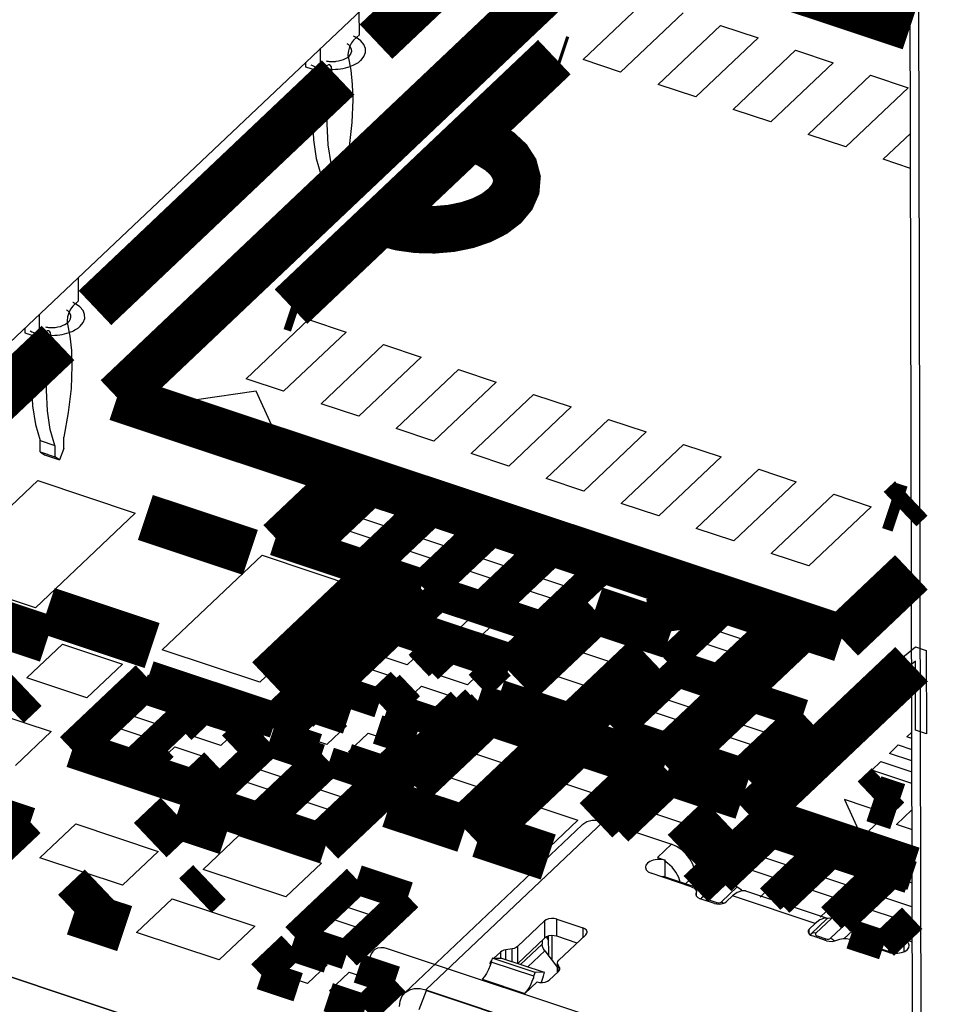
# Model space of a CAD drawing. Extents: x 0 to 1189, y 0 to 841.
# Tile 121 of 256: x 593.52 to 598.2, y 287.74 to 292.76. Entities that reach past the tile are written whole.
import ezdxf

# ---------------------------------------------------------------- set-up
doc = ezdxf.new("R2010")
doc.units = 0
doc.header["$LTSCALE"] = 65.395
doc.layers.get('0').update_dxf_attribs({"linetype": 'CONTINUOUS'})

msp = doc.modelspace()

# ---------------------------------------------------------------- linework, layer by layer
at = {"color": 7, "linetype": 'Continuous'}
for p, q in [((598.7269, 296.0989), (592.4535, 290.1533)), ((598.0699, 285.7795), (598.0544, 292.9426)), ((598.0972, 292.9004), (598.1127, 285.7373)), ((596.3887, 292.5567), (596.7067, 292.858)), ((595.2488, 292.6831), (595.2485, 292.8023)), ((596.8977, 292.7944), (596.5798, 292.4931)), ((596.7709, 292.4296), (597.0888, 292.7309)), ((597.0888, 292.7309), (597.2798, 292.6673)), ((595.219, 292.6549), (595.2488, 292.6831)), ((597.2798, 292.6673), (596.9619, 292.366)), ((595.0503, 292.495), (595.05, 292.6142)), ((597.153, 292.3024), (597.4709, 292.6037)), ((597.4709, 292.6037), (597.6619, 292.5402)), ((594.975, 292.5431), (594.9751, 292.5201)), ((595.0503, 292.495), (595.0799, 292.5231)), ((596.5798, 292.4931), (596.3887, 292.5567)), ((597.6619, 292.5402), (597.344, 292.2389)), ((594.9751, 292.5201), (595.0503, 292.495)), ((595.06, 292.5043), (595.1073, 292.4886)), ((595.0641, 292.5105), (595.0796, 292.5083)), ((595.1113, 292.5066), (595.1272, 292.507)), ((597.5351, 292.1753), (597.853, 292.4766)), ((597.853, 292.4766), (598.0441, 292.4131)), ((596.9619, 292.366), (596.7709, 292.4296)), ((598.0441, 292.4131), (597.7261, 292.1117)), ((597.344, 292.2389), (597.153, 292.3024)), ((597.7261, 292.1117), (597.5351, 292.1753)), ((597.9172, 292.0482), (598.0561, 292.1798)), ((598.0564, 292.0019), (597.9172, 292.0482)), ((595.0533, 291.9705), (595.1285, 291.9454)), ((595.0534, 291.913), (595.0533, 291.9705)), ((595.1734, 291.9303), (595.1732, 291.9878)), ((595.1285, 291.9454), (595.1287, 291.888)), ((595.1734, 291.9303), (595.1511, 291.873)), ((595.0534, 291.913), (595.1287, 291.888)), ((595.0534, 291.913), (595.0759, 291.898)), ((595.0759, 291.898), (595.1511, 291.873)), ((595.1511, 291.873), (595.1287, 291.888)), ((593.8183, 291.3274), (593.8181, 291.4466)), ((593.7885, 291.2992), (593.8183, 291.3274)), ((593.6199, 291.1393), (593.6196, 291.2585)), ((594.6722, 290.9298), (594.9901, 291.2312)), ((594.9901, 291.2312), (595.1812, 291.1676)), ((593.5446, 291.1874), (593.5446, 291.1644)), ((593.6199, 291.1393), (593.6494, 291.1674)), ((595.1812, 291.1676), (594.8632, 290.8663)), ((593.5446, 291.1644), (593.6199, 291.1393)), ((593.6296, 291.1486), (593.6768, 291.1329)), ((593.6337, 291.1548), (593.6492, 291.1526)), ((593.6809, 291.1509), (593.6968, 291.1513)), ((595.0543, 290.8027), (595.3722, 291.104)), ((595.3722, 291.104), (595.5633, 291.0405)), ((595.5633, 291.0405), (595.2454, 290.7391)), ((595.4364, 290.6756), (595.7543, 290.9769)), ((595.7543, 290.9769), (595.9454, 290.9133)), ((594.8632, 290.8663), (594.6722, 290.9298)), ((594.7234, 290.8659), (594.4188, 290.8218)), ((594.8009, 290.6947), (594.7234, 290.8659)), ((595.9454, 290.9133), (595.6275, 290.612)), ((594.4188, 290.8218), (594.8009, 290.6947)), ((595.8185, 290.5485), (596.1364, 290.8498)), ((596.1364, 290.8498), (596.3275, 290.7862)), ((595.2454, 290.7391), (595.0543, 290.8027)), ((596.3275, 290.7862), (596.0096, 290.4849)), ((596.2006, 290.4213), (596.5186, 290.7226)), ((596.5186, 290.7226), (596.7096, 290.6591)), ((595.6275, 290.612), (595.4364, 290.6756)), ((593.6229, 290.6148), (593.6981, 290.5898)), ((593.623, 290.5573), (593.6229, 290.6148)), ((593.7429, 290.5747), (593.7428, 290.6321)), ((596.7096, 290.6591), (596.3917, 290.3578)), ((593.6981, 290.5898), (593.6982, 290.5323)), ((593.7429, 290.5747), (593.7206, 290.5173)), ((596.5828, 290.2942), (596.9007, 290.5955)), ((596.9007, 290.5955), (597.0917, 290.5319)), ((593.623, 290.5573), (593.6982, 290.5323)), ((593.623, 290.5573), (593.6454, 290.5423)), ((593.6454, 290.5423), (593.7206, 290.5173)), ((593.7206, 290.5173), (593.6982, 290.5323)), ((596.0096, 290.4849), (595.8185, 290.5485)), ((597.0917, 290.5319), (596.7738, 290.2306)), ((596.9649, 290.1671), (597.2828, 290.4684)), ((597.2828, 290.4684), (597.4739, 290.4048)), ((596.3917, 290.3578), (596.2006, 290.4213)), ((593.1016, 289.9287), (593.6103, 290.4107)), ((593.6103, 290.4107), (594.107, 290.2455)), ((597.4739, 290.4048), (597.1559, 290.1035)), ((595.2359, 290.2262), (595.3323, 290.3176)), ((595.3323, 290.3176), (595.5004, 290.2616)), ((597.347, 290.0399), (597.6649, 290.3412)), ((597.6649, 290.3412), (597.856, 290.2777)), ((596.7738, 290.2306), (596.5828, 290.2942)), ((597.856, 290.2777), (597.5381, 289.9764)), ((594.107, 290.2455), (593.5983, 289.7634)), ((595.404, 290.1703), (595.2359, 290.2262)), ((595.5004, 290.2616), (595.404, 290.1703)), ((595.5416, 290.1245), (595.638, 290.2159)), ((595.638, 290.2159), (595.8061, 290.1599)), ((595.0734, 290.0722), (595.1698, 290.1636)), ((595.1698, 290.1636), (595.3379, 290.1076)), ((597.1559, 290.1035), (596.9649, 290.1671)), ((595.7097, 290.0686), (595.5416, 290.1245)), ((595.8061, 290.1599), (595.7097, 290.0686)), ((595.8473, 290.0228), (595.9437, 290.1142)), ((595.9437, 290.1142), (596.1118, 290.0582)), ((595.2415, 290.0163), (595.0734, 290.0722)), ((595.3379, 290.1076), (595.2415, 290.0163)), ((595.3791, 289.9705), (595.4755, 290.0619)), ((595.4755, 290.0619), (595.6436, 290.0059)), ((594.2449, 289.5483), (594.7535, 290.0304)), ((594.7535, 290.0304), (595.2503, 289.8651)), ((596.0154, 289.9669), (595.8473, 290.0228)), ((596.1118, 290.0582), (596.0154, 289.9669)), ((596.153, 289.9211), (596.2494, 290.0125)), ((596.2494, 290.0125), (596.4175, 289.9565)), ((597.5381, 289.9764), (597.347, 290.0399)), ((595.5472, 289.9146), (595.3791, 289.9705)), ((595.6436, 290.0059), (595.5472, 289.9146)), ((593.5983, 289.7634), (593.1016, 289.9287)), ((595.6848, 289.8688), (595.7812, 289.9602)), ((595.7812, 289.9602), (595.9493, 289.9042)), ((596.3211, 289.8652), (596.153, 289.9211)), ((596.4175, 289.9565), (596.3211, 289.8652)), ((595.2503, 289.8651), (594.7416, 289.383)), ((595.8529, 289.8129), (595.6848, 289.8688)), ((595.9493, 289.9042), (595.8529, 289.8129)), ((595.9905, 289.7671), (596.0869, 289.8584)), ((596.0869, 289.8584), (596.255, 289.8025)), ((595.5718, 289.6883), (595.6717, 289.783)), ((595.6717, 289.783), (595.8339, 289.7291)), ((596.1586, 289.7112), (595.9905, 289.7671)), ((596.255, 289.8025), (596.1586, 289.7112)), ((595.8339, 289.7291), (595.734, 289.6344)), ((597.0546, 289.6502), (597.1509, 289.7416)), ((597.1509, 289.7416), (597.3191, 289.6856)), ((595.734, 289.6344), (595.5718, 289.6883)), ((595.8452, 289.5974), (595.9452, 289.6921)), ((595.9452, 289.6921), (596.1073, 289.6381)), ((596.3313, 289.5519), (596.4767, 289.6897)), ((596.4767, 289.6897), (596.7212, 289.6083)), ((597.3191, 289.6856), (597.2227, 289.5943)), ((595.325, 289.5278), (595.4214, 289.6192)), ((595.4214, 289.6192), (595.5895, 289.5632)), ((596.1073, 289.6381), (596.0074, 289.5434)), ((597.2227, 289.5943), (597.0546, 289.6502)), ((593.5545, 289.4058), (593.7362, 289.5779)), ((593.7362, 289.5779), (594.0419, 289.4762)), ((595.5895, 289.5632), (595.4931, 289.4719)), ((596.0074, 289.5434), (595.8452, 289.5974)), ((596.7212, 289.6083), (596.5759, 289.4706)), ((596.8921, 289.4962), (596.9884, 289.5876)), ((596.9884, 289.5876), (597.1566, 289.5316)), ((594.7416, 289.383), (594.2449, 289.5483)), ((595.4931, 289.4719), (595.325, 289.5278)), ((595.6307, 289.4261), (595.7271, 289.5175)), ((595.7271, 289.5175), (595.8952, 289.4615)), ((596.5759, 289.4706), (596.3313, 289.5519)), ((597.1566, 289.5316), (597.0602, 289.4403)), ((594.0419, 289.4762), (593.8602, 289.3041)), ((595.1625, 289.3738), (595.2589, 289.4652)), ((595.2589, 289.4652), (595.427, 289.4092)), ((595.8952, 289.4615), (595.7988, 289.3702)), ((597.0602, 289.4403), (596.8921, 289.4962)), ((595.427, 289.4092), (595.3306, 289.3179)), ((595.7988, 289.3702), (595.6307, 289.4261)), ((596.0588, 289.2937), (596.2042, 289.4314)), ((596.2042, 289.4314), (596.4487, 289.3501)), ((593.8602, 289.3041), (593.5545, 289.4058)), ((595.3306, 289.3179), (595.1625, 289.3738)), ((595.4682, 289.2721), (595.5646, 289.3635)), ((595.5646, 289.3635), (595.7327, 289.3075)), ((596.7904, 289.302), (596.8867, 289.3933)), ((596.8867, 289.3933), (597.0549, 289.3374)), ((594.0695, 289.2186), (594.1659, 289.31)), ((594.1659, 289.31), (594.334, 289.254)), ((596.4487, 289.3501), (596.3034, 289.2123)), ((597.0549, 289.3374), (596.9585, 289.2461)), ((595.6363, 289.2162), (595.4682, 289.2721)), ((595.7327, 289.3075), (595.6363, 289.2162)), ((596.3034, 289.2123), (596.0588, 289.2937)), ((596.9585, 289.2461), (596.7904, 289.302)), ((597.1725, 289.1749), (597.2689, 289.2662)), ((597.2689, 289.2662), (597.437, 289.2103)), ((593.3729, 289.2336), (593.6785, 289.1319)), ((594.2376, 289.1627), (594.0695, 289.2186)), ((594.334, 289.254), (594.2376, 289.1627)), ((594.9205, 289.12), (595.0204, 289.2147)), ((595.0204, 289.2147), (595.1826, 289.1607)), ((596.6279, 289.148), (596.7242, 289.2393)), ((596.7242, 289.2393), (596.8924, 289.1834)), ((597.437, 289.2103), (597.3406, 289.1189)), ((594.3752, 289.1169), (594.4716, 289.2083)), ((594.4716, 289.2083), (594.6397, 289.1523)), ((595.1826, 289.1607), (595.0826, 289.066)), ((595.7863, 289.0354), (595.9317, 289.1732)), ((595.9317, 289.1732), (596.1762, 289.0918)), ((596.8924, 289.1834), (596.796, 289.092)), ((597.3406, 289.1189), (597.1725, 289.1749)), ((593.6785, 289.1319), (593.4969, 288.9597)), ((593.907, 289.0646), (594.0034, 289.156)), ((594.0034, 289.156), (594.1715, 289.1)), ((594.5433, 289.061), (594.3752, 289.1169)), ((594.6397, 289.1523), (594.5433, 289.061)), ((595.0826, 289.066), (594.9205, 289.12)), ((595.1939, 289.029), (595.2938, 289.1237)), ((595.2938, 289.1237), (595.456, 289.0697)), ((596.796, 289.092), (596.6279, 289.148)), ((597.01, 289.0208), (597.1064, 289.1122)), ((597.1064, 289.1122), (597.2745, 289.0562)), ((598.0381, 289.1053), (598.0627, 289.1286)), ((594.0751, 289.0087), (593.907, 289.0646)), ((594.1715, 289.1), (594.0751, 289.0087)), ((595.456, 289.0697), (595.3561, 288.975)), ((596.1762, 289.0918), (596.0309, 288.9541)), ((597.9487, 289.0206), (597.9941, 289.0636)), ((597.9941, 289.0636), (598.0629, 289.0408)), ((598.0627, 289.0971), (598.0381, 289.1053)), ((594.2127, 288.9629), (594.3091, 289.0542)), ((594.3091, 289.0542), (594.4772, 288.9983)), ((594.7119, 288.9467), (594.8083, 289.0381)), ((594.8083, 289.0381), (594.9764, 288.9821)), ((595.3561, 288.975), (595.1939, 289.029)), ((596.0309, 288.9541), (595.7863, 289.0354)), ((596.2449, 288.8829), (596.3902, 289.0206)), ((596.3902, 289.0206), (596.6348, 288.9392)), ((597.1781, 288.9649), (597.01, 289.0208)), ((597.2745, 289.0562), (597.1781, 288.9649)), ((598.063, 288.9826), (597.9487, 289.0206)), ((594.3808, 288.907), (594.2127, 288.9629)), ((594.4772, 288.9983), (594.3808, 288.907)), ((594.9764, 288.9821), (594.88, 288.8908)), ((597.8593, 288.9358), (597.9047, 288.9789)), ((597.9047, 288.9789), (598.0631, 288.9262)), ((594.88, 288.8908), (594.7119, 288.9467)), ((595.0176, 288.845), (595.114, 288.9364)), ((595.114, 288.9364), (595.2821, 288.8804)), ((595.5138, 288.7772), (595.6592, 288.9149)), ((595.6592, 288.9149), (595.9037, 288.8335)), ((596.6348, 288.9392), (596.4894, 288.8015)), ((598.0632, 288.868), (597.8593, 288.9358)), ((594.5494, 288.7927), (594.6458, 288.8841)), ((594.6458, 288.8841), (594.8139, 288.8281)), ((595.2821, 288.8804), (595.1857, 288.7891)), ((596.4894, 288.8015), (596.2449, 288.8829)), ((596.7034, 288.7303), (596.8488, 288.868)), ((596.8488, 288.868), (597.0933, 288.7867)), ((594.8139, 288.8281), (594.7175, 288.7368)), ((595.1857, 288.7891), (595.0176, 288.845)), ((595.9037, 288.8335), (595.7584, 288.6958)), ((594.7175, 288.7368), (594.5494, 288.7927)), ((594.8551, 288.691), (594.9515, 288.7824)), ((594.9515, 288.7824), (595.1196, 288.7264)), ((595.7584, 288.6958), (595.5138, 288.7772)), ((595.9724, 288.6246), (596.1177, 288.7623)), ((596.1177, 288.7623), (596.3623, 288.681)), ((597.0933, 288.7867), (596.948, 288.6489)), ((597.9364, 288.7134), (597.7202, 288.7853)), ((597.7202, 288.7853), (597.8079, 288.5917)), ((595.1196, 288.7264), (595.0232, 288.6351)), ((596.948, 288.6489), (596.7034, 288.7303)), ((597.8079, 288.5917), (597.9364, 288.7134)), ((597.9849, 288.6583), (598.0635, 288.7328)), ((591.062, 288.6832), (595.6616, 287.1529)), ((593.622, 288.4891), (593.8037, 288.6613)), ((593.8037, 288.6613), (594.224, 288.5215)), ((595.0232, 288.6351), (594.8551, 288.691)), ((596.3623, 288.681), (596.2169, 288.5432)), ((598.0614, 288.6329), (597.9849, 288.6583)), ((596.2169, 288.5432), (595.9724, 288.6246)), ((594.4539, 288.4299), (594.6355, 288.6021)), ((594.6355, 288.6021), (595.0559, 288.4622)), ((597.2843, 288.498), (597.3807, 288.5893)), ((597.3807, 288.5893), (597.5488, 288.5334)), ((594.224, 288.5215), (594.0424, 288.3493)), ((597.5488, 288.5334), (597.4524, 288.442)), ((594.0424, 288.3493), (593.622, 288.4891)), ((595.0559, 288.4622), (594.8742, 288.29)), ((597.4524, 288.442), (597.2843, 288.498)), ((597.59, 288.3963), (597.6864, 288.4876)), ((597.6864, 288.4876), (597.8545, 288.4317)), ((594.8742, 288.29), (594.4539, 288.4299)), ((597.1326, 288.3542), (597.2182, 288.4353)), ((597.2182, 288.4353), (597.3863, 288.3794)), ((597.8545, 288.4317), (597.7581, 288.3403)), ((597.0266, 288.3172), (596.7974, 288.3935)), ((597.0741, 288.3622), (596.9936, 288.286)), ((597.0981, 288.3657), (597.0176, 288.2895)), ((597.1733, 288.3407), (597.0981, 288.3657)), ((597.3863, 288.3794), (597.2899, 288.288)), ((597.7581, 288.3403), (597.59, 288.3963)), ((597.8957, 288.2946), (597.992, 288.3859)), ((597.992, 288.3859), (598.0643, 288.3619)), ((595.1593, 288.2454), (595.2557, 288.3368)), ((595.2557, 288.3368), (595.4238, 288.2808)), ((597.0928, 288.2645), (597.1733, 288.3407)), ((597.4275, 288.2423), (597.5239, 288.3336)), ((597.5239, 288.3336), (597.692, 288.2777)), ((594.1142, 288.1079), (594.2958, 288.2801)), ((594.2958, 288.2801), (594.7162, 288.1402)), ((595.4238, 288.2808), (595.3274, 288.1895)), ((596.9936, 288.286), (596.9883, 288.2794)), ((597.0237, 288.276), (597.0182, 288.2694)), ((597.0237, 288.276), (597.0689, 288.261)), ((597.0689, 288.261), (597.0639, 288.255)), ((597.692, 288.2777), (597.5956, 288.1863)), ((598.0638, 288.2386), (597.8957, 288.2946)), ((595.3274, 288.1895), (595.1593, 288.2454)), ((597.7419, 288.1488), (597.8295, 288.2319)), ((597.8295, 288.2319), (597.9977, 288.1759)), ((594.9968, 288.0914), (595.0932, 288.1828)), ((595.0932, 288.1828), (595.2613, 288.1268)), ((597.6307, 288.177), (597.5502, 288.1008)), ((597.6547, 288.1806), (597.5742, 288.1043)), ((597.6307, 288.177), (597.6361, 288.1803)), ((597.6361, 288.1803), (597.6374, 288.181)), ((597.6495, 288.0793), (597.7299, 288.1555)), ((597.7299, 288.1555), (597.6547, 288.1806)), ((597.9977, 288.1759), (597.9013, 288.0846)), ((594.5345, 287.9681), (594.1142, 288.1079)), ((594.7162, 288.1402), (594.5345, 287.9681)), ((595.2613, 288.1268), (595.1649, 288.0355)), ((597.7601, 288.1166), (597.7184, 288.0771)), ((597.7602, 288.0732), (597.7601, 288.1166)), ((597.9013, 288.0846), (597.7646, 288.1301)), ((595.1649, 288.0355), (594.9968, 288.0914)), ((596.2131, 287.9885), (596.2129, 288.0903)), ((596.2314, 287.9649), (596.2311, 288.0922)), ((597.5502, 288.1008), (597.5458, 288.0953)), ((597.5803, 288.0908), (597.5749, 288.0842)), ((597.5803, 288.0908), (597.6255, 288.0758)), ((597.6255, 288.0758), (597.62, 288.0692)), ((597.7564, 288.0696), (597.7602, 288.0732)), ((597.9743, 288.0019), (597.7602, 288.0732)), ((594.8229, 287.9021), (594.9228, 287.9968)), ((594.9228, 287.9968), (595.085, 287.9429)), ((595.085, 287.9429), (594.9851, 287.8482)), ((595.0963, 287.8112), (595.1962, 287.9059)), ((595.1962, 287.9059), (595.3584, 287.8519)), ((594.9851, 287.8482), (594.8229, 287.9021)), ((595.2585, 287.7572), (595.0963, 287.8112)), ((595.3584, 287.8519), (595.2585, 287.7572))]:
    msp.add_line(p, q, dxfattribs=at)
at = {"color": 4, "linetype": 'Continuous'}
for p, q in [((598.0264, 289.5188), (598.0815, 289.5638)), ((598.0815, 289.5638), (598.1368, 289.5454)), ((598.0265, 289.4464), (598.0264, 289.5188)), ((598.1368, 289.5454), (598.1377, 289.12)), ((598.0817, 289.4914), (598.0265, 289.4464)), ((598.0824, 289.1384), (598.0817, 289.4914)), ((598.1377, 289.12), (598.0824, 289.1384)), ((597.7689, 287.2347), (595.392, 288.0255)), ((595.3019, 287.9687), (595.303, 287.472))]:
    msp.add_line(p, q, dxfattribs=at)
at = {"color": 2, "linetype": 'Continuous'}
msp.add_line((595.6619, 287.1525), (591.0615, 288.6831), dxfattribs=at)
at = {"color": 6, "linetype": 'Continuous'}
for p, q in [((596.3845, 288.6573), (595.4798, 287.7998)), ((596.4926, 288.6732), (595.5878, 287.8158)), ((596.4926, 288.6732), (596.8386, 288.5581)), ((596.7671, 288.4903), (596.8386, 288.5581)), ((596.7671, 288.4903), (596.8059, 288.4774)), ((596.8191, 288.4617), (596.8027, 288.4726)), ((596.8061, 288.3906), (596.8059, 288.4774)), ((596.9398, 288.3413), (596.7344, 288.4096)), ((596.7866, 288.3937), (596.7823, 288.3937)), ((596.8061, 288.3906), (596.7866, 288.3937)), ((596.9592, 288.4023), (596.9103, 288.3559)), ((596.9593, 288.3444), (596.9592, 288.4023)), ((596.9593, 288.3444), (596.9556, 288.3409)), ((596.9639, 288.3088), (596.9625, 288.3025)), ((596.9655, 288.316), (596.9639, 288.3088)), ((596.9639, 288.2976), (596.9639, 288.3088)), ((596.9655, 288.2938), (596.9655, 288.316)), ((597.2164, 288.32), (597.6322, 288.1816)), ((596.9625, 288.3025), (596.9626, 288.3007)), ((597.057, 288.2565), (596.9847, 288.2805)), ((597.1497, 288.2943), (597.1193, 288.2655)), ((597.5709, 288.1542), (597.1497, 288.2943)), ((596.0544, 288.0364), (596.1919, 288.1667)), ((596.1919, 288.1667), (596.1921, 288.0799)), ((596.2542, 288.1757), (596.3866, 288.1317)), ((596.2544, 288.0889), (596.2542, 288.1757)), ((596.3866, 288.1317), (596.3867, 288.0817)), ((597.5709, 288.1542), (597.5406, 288.1254)), ((597.5406, 288.0998), (597.5406, 288.1254)), ((598.0363, 288.1135), (597.9648, 288.0457)), ((596.1921, 288.0799), (596.0552, 287.9501)), ((596.18, 288.0685), (596.1801, 288.0491)), ((596.2012, 288.0861), (596.1921, 288.0799)), ((596.2131, 288.0903), (596.2012, 288.0861)), ((596.358, 288.0545), (596.2544, 288.0889)), ((596.4025, 288.0966), (596.2651, 287.9664)), ((597.5378, 288.1024), (597.5458, 288.0953)), ((597.5458, 288.0953), (597.5564, 288.0903)), ((597.6286, 288.0663), (597.5564, 288.0903)), ((597.9505, 288.005), (597.7451, 288.0734)), ((598.0609, 288.0599), (598.0221, 288.0728)), ((598.0221, 288.0728), (598.0222, 288.0101)), ((598.065, 288.0638), (598.0609, 288.0599)), ((595.9344, 287.9772), (595.9673, 288.0083)), ((595.9673, 288.0083), (595.9673, 287.9776)), ((596.0268, 288.0247), (595.9949, 288.02)), ((595.995, 287.9701), (595.9949, 288.02)), ((596.027, 287.9595), (596.0268, 288.0247)), ((596.0544, 288.0364), (596.0546, 287.9503)), ((596.1801, 288.0491), (596.0703, 287.9451)), ((596.1075, 287.9327), (596.1934, 288.014)), ((596.1934, 288.014), (596.2587, 287.9296)), ((597.9505, 288.005), (597.97, 288.0019)), ((595.9153, 287.9566), (595.9141, 287.9508)), ((595.9205, 287.964), (595.9153, 287.9566)), ((595.9207, 287.9577), (595.9165, 287.9437)), ((595.9205, 287.964), (595.9229, 287.9663)), ((595.9205, 287.9577), (595.9205, 287.964)), ((595.9258, 287.9771), (595.9207, 287.9577)), ((596.1383, 287.8853), (595.9207, 287.9577)), ((595.9258, 287.9771), (595.9724, 287.9777)), ((596.1435, 287.9046), (595.9258, 287.9771)), ((595.9724, 287.9777), (596.19, 287.9053)), ((595.9141, 287.9508), (595.9143, 287.9486)), ((595.9143, 287.9486), (595.9165, 287.9437)), ((595.9165, 287.9437), (595.9154, 287.9404)), ((596.0567, 287.9516), (596.0567, 287.9496)), ((596.1383, 287.8853), (596.1435, 287.9046)), ((596.19, 287.9053), (596.1435, 287.9046)), ((596.19, 287.9053), (596.1849, 287.8859)), ((596.2629, 287.9099), (596.2162, 287.8656)), ((596.26, 287.9471), (596.2587, 287.9533)), ((596.2588, 287.906), (596.2587, 287.9533)), ((596.2679, 287.9291), (596.26, 287.9471)), ((596.26, 287.9471), (596.2601, 287.9072)), ((596.2629, 287.9099), (596.2675, 287.916)), ((596.2675, 287.916), (596.2693, 287.923)), ((596.2693, 287.923), (596.2679, 287.9291)), ((596.2679, 287.9291), (596.268, 287.9177)), ((595.8743, 287.8703), (596.092, 287.7978)), ((596.092, 287.7978), (596.1539, 287.8565)), ((596.1539, 287.8565), (596.167, 287.8536)), ((595.5536, 287.7149), (595.5914, 287.8122)), ((595.5878, 287.8158), (597.5736, 287.1551)), ((595.5914, 287.8122), (597.4418, 287.1966)), ((595.6555, 287.7932), (595.6533, 287.7916))]:
    msp.add_line(p, q, dxfattribs=at)
at = {"color": 7, "linetype": 'Continuous'}
for points, const_width in [([(595.3337, 292.6479), (596.5724, 293.8219)], 0.2416), ([(596.5392, 293.2277), (594.0142, 290.8347)], 0.2416), ([(598.0549, 292.7235), (596.5392, 293.2277)], 0.2416), ([(596.2419, 292.5687), (594.9008, 291.2977)], 0.2416), ([(596.2797, 292.5561), (596.2644, 292.5612)], 0.2416), ([(593.9021, 291.2911), (595.1409, 292.4652)], 0.2416), ([(595.3802, 291.7232), (595.4587, 291.7026), (595.543, 291.691), (595.6296, 291.6888), (595.7169, 291.6963), (595.7985, 291.713), (595.8728, 291.7383), (595.937, 291.7712), (595.9894, 291.8113), (596.0262, 291.8555), (596.0471, 291.9029), (596.0512, 291.9516), (596.0381, 292.0007), (596.0086, 292.0465), (595.9638, 292.0882), (595.9054, 292.1243), (595.8344, 292.1536)], 0.2416), ([(594.9008, 291.2977), (594.9386, 291.2851)], 0.2416), ([(592.4721, 289.9358), (593.7138, 291.1127)], 0.2416), ([(594.0142, 290.8347), (597.7055, 289.6066)], 0.2416), ([(595.3137, 290.3587), (595.0003, 290.0617)], 0.151), ([(595.5735, 290.2722), (595.3137, 290.3587)], 0.151), ([(598.0028, 290.2657), (598.0601, 290.3199)], 0.2416), ([(597.9497, 290.2833), (598.0028, 290.2657)], 0.2416), ([(594.1588, 290.2231), (594.6938, 290.0451)], 0.2416), ([(595.2601, 289.9752), (595.5735, 290.2722)], 0.151), ([(595.6194, 290.257), (595.306, 289.96)], 0.151), ([(595.8792, 290.1705), (595.6194, 290.257)], 0.151), ([(595.5658, 289.8735), (595.8792, 290.1705)], 0.151), ([(595.9251, 290.1552), (595.6117, 289.8582)], 0.151), ([(596.1849, 290.0688), (595.9251, 290.1552)], 0.151), ([(595.0003, 290.0617), (595.2601, 289.9752)], 0.151), ([(595.8715, 289.7718), (596.1849, 290.0688)], 0.151), ([(596.2308, 290.0535), (595.9174, 289.7565)], 0.151), ([(596.4906, 289.9671), (596.2308, 290.0535)], 0.151), ([(594.8587, 289.3208), (595.4037, 289.8373)], 0.453), ([(597.7055, 289.6066), (598.0609, 289.9435)], 0.2416), ([(595.306, 289.96), (595.5658, 289.8735)], 0.151), ([(596.1772, 289.6701), (596.4906, 289.9671)], 0.151), ([(595.6117, 289.8582), (595.8715, 289.7718)], 0.151), ([(594.1931, 289.5706), (593.6581, 289.7486)], 0.2416), ([(595.6531, 289.8241), (595.4987, 289.6778)], 0.151), ([(596.1804, 289.6487), (595.6531, 289.8241)], 0.151), ([(596.4488, 289.7513), (596.0627, 289.3854)], 0.2416), ([(596.8309, 289.6242), (596.4488, 289.7513)], 0.2416), ([(593.3541, 289.7051), (593.6598, 289.6034)], 0.2416), ([(595.9174, 289.7565), (596.1772, 289.6701)], 0.151), ([(597.1323, 289.7827), (596.819, 289.4857)], 0.151), ([(597.3922, 289.6962), (597.1323, 289.7827)], 0.151), ([(597.0788, 289.3992), (597.3922, 289.6962)], 0.151), ([(595.4028, 289.6602), (595.2915, 289.5548)], 0.151), ([(595.6626, 289.5738), (595.4028, 289.6602)], 0.151), ([(595.4987, 289.6778), (596.026, 289.5023)], 0.151), ([(596.026, 289.5023), (596.1804, 289.6487)], 0.151), ([(595.5513, 289.4683), (595.6626, 289.5738)], 0.151), ([(595.7085, 289.5585), (595.5972, 289.4531)], 0.151), ([(595.9683, 289.4721), (595.7085, 289.5585)], 0.151), ([(596.3313, 289.1507), (596.7173, 289.5166)], 0.2416), ([(596.819, 289.4857), (597.0788, 289.3992)], 0.151), ([(598.0619, 289.4752), (597.2428, 288.6989)], 0.2416), ([(595.2007, 289.4687), (595.0894, 289.3633)], 0.151), ([(595.857, 289.3666), (595.9683, 289.4721)], 0.151), ([(596.8681, 289.4344), (596.5548, 289.1374)], 0.151), ([(597.128, 289.348), (596.8681, 289.4344)], 0.151), ([(593.4565, 289.2639), (593.5473, 289.35)], 0.2416), ([(594.1473, 289.351), (593.8339, 289.054)], 0.151), ([(594.4071, 289.2646), (594.1473, 289.351)], 0.151), ([(595.0894, 289.3633), (595.3492, 289.2768)], 0.151), ([(595.3492, 289.2768), (595.4605, 289.3823)], 0.151), ([(595.5064, 289.367), (595.3951, 289.2615)], 0.151), ([(596.8146, 289.051), (597.128, 289.348)], 0.151), ([(595.9492, 289.2778), (596.3313, 289.1507)], 0.2416), ([(597.2503, 289.3073), (596.9369, 289.0103)], 0.151), ([(597.5101, 289.2208), (597.2503, 289.3073)], 0.151), ([(594.0937, 288.9676), (594.4071, 289.2646)], 0.151), ([(594.453, 289.2493), (594.3417, 289.1439)], 0.151), ([(594.7128, 289.1629), (594.453, 289.2493)], 0.151), ([(595.0018, 289.2557), (594.8474, 289.1094)], 0.151), ([(595.189, 289.1934), (595.0018, 289.2557)], 0.151), ([(595.3951, 289.2615), (595.6549, 289.1751)], 0.151), ([(595.9038, 289.2348), (595.5177, 288.8689)], 0.2416), ([(595.6549, 289.1751), (595.7662, 289.2806)], 0.151), ([(596.2859, 289.1077), (595.9038, 289.2348)], 0.2416), ([(597.1967, 288.9238), (597.5101, 289.2208)], 0.151), ([(594.6015, 289.0574), (594.7128, 289.1629)], 0.151), ([(595.5291, 289.0803), (595.3419, 289.1426)], 0.151), ([(596.5548, 289.1374), (596.8146, 289.051)], 0.151), ([(594.8474, 289.1094), (595.0346, 289.0471)], 0.151), ([(596.3623, 289.0822), (595.9763, 288.7164)], 0.2416), ([(596.7444, 288.9551), (596.3623, 289.0822)], 0.2416), ([(593.8339, 289.054), (594.0937, 288.9676)], 0.151), ([(594.2508, 289.0578), (594.1396, 288.9523)], 0.151), ([(594.7897, 289.0792), (594.4763, 288.7822)], 0.151), ([(595.0495, 288.9927), (594.7897, 289.0792)], 0.151), ([(595.3747, 288.934), (595.5291, 289.0803)], 0.151), ([(595.7863, 288.6342), (596.1723, 289)], 0.2416), ([(594.7361, 288.6957), (595.0495, 288.9927)], 0.151), ([(595.1874, 288.9962), (595.3747, 288.934)], 0.151), ([(596.9369, 289.0103), (597.1967, 288.9238)], 0.151), ([(594.1396, 288.9523), (594.3994, 288.8659)], 0.151), ([(594.3994, 288.8659), (594.5107, 288.9713)], 0.151), ([(595.0953, 288.9775), (594.782, 288.6805)], 0.151), ([(595.3552, 288.891), (595.0953, 288.9775)], 0.151), ([(596.8208, 288.9297), (596.5353, 288.659)], 0.2416), ([(597.203, 288.8025), (596.8208, 288.9297)], 0.2416), ([(595.0418, 288.594), (595.3552, 288.891)], 0.151), ([(596.4541, 288.6799), (596.6309, 288.8475)], 0.2416), ([(597.8701, 288.7896), (597.9417, 288.8574)], 0.2416), ([(597.9905, 288.7495), (597.8701, 288.7896)], 0.2416), ([(594.4763, 288.7822), (594.7361, 288.6957)], 0.151), ([(595.4042, 288.7613), (595.7863, 288.6342)], 0.2416), ([(593.573, 288.6698), (593.3132, 288.7562)], 0.151), ([(594.1836, 288.5789), (594.3195, 288.7077)], 0.2416), ([(594.3195, 288.7077), (594.5752, 288.6226)], 0.2416), ([(596.9028, 288.5181), (597.0894, 288.6949)], 0.2416), ([(597.2428, 288.6989), (598.0642, 288.4256)], 0.2416), ([(593.2596, 288.3728), (593.573, 288.6698)], 0.151), ([(594.782, 288.6805), (595.0418, 288.594)], 0.151), ([(595.8627, 288.6087), (596.211, 288.4929)], 0.2416), ([(597.3621, 288.6304), (597.0909, 288.3734)], 0.151), ([(597.6219, 288.5439), (597.3621, 288.6304)], 0.151), ([(597.3416, 288.2783), (597.6219, 288.5439)], 0.151), ([(597.6678, 288.5287), (597.3875, 288.263)], 0.151), ([(597.9276, 288.4422), (597.6678, 288.5287)], 0.151), ([(597.6532, 288.1822), (597.9276, 288.4422)], 0.151), ([(593.7974, 288.2128), (593.9333, 288.3416)], 0.2416), ([(594.4853, 288.364), (594.4138, 288.2962)], 0.2416), ([(597.9734, 288.427), (597.6982, 288.1661)], 0.151), ([(598.0642, 288.3968), (597.9734, 288.427)], 0.151), ([(595.2371, 288.3779), (594.9237, 288.0809)], 0.151), ([(595.4969, 288.2914), (595.2371, 288.3779)], 0.151), ([(595.1835, 287.9944), (595.4969, 288.2914)], 0.151), ([(594.0531, 288.1278), (593.7974, 288.2128)], 0.2416), ([(597.9199, 288.0435), (598.0647, 288.1808)], 0.151), ([(594.9237, 288.0809), (595.1835, 287.9944)], 0.151), ([(597.7541, 288.0987), (597.9199, 288.0435)], 0.151), ([(594.9042, 288.0379), (594.7498, 287.8916)], 0.151), ([(595.0914, 287.9756), (594.9042, 288.0379)], 0.151), ([(594.7498, 287.8916), (594.937, 287.8293)], 0.151), ([(595.4315, 287.8625), (595.2443, 287.9248)], 0.151), ([(595.2771, 287.7161), (595.4315, 287.8625)], 0.151), ([(595.0899, 287.7784), (595.2771, 287.7161)], 0.151)]:
    msp.add_lwpolyline(points, dxfattribs=dict(at, const_width=const_width))
for points in [[(595.233, 292.6681), (595.2309, 292.6693), (595.2288, 292.6705), (595.2266, 292.6716), (595.2244, 292.6727), (595.2222, 292.6738), (595.2196, 292.675)], [(595.2004, 292.6254), (595.1987, 292.6273), (595.1967, 292.6293), (595.1946, 292.6313), (595.1923, 292.6332), (595.1899, 292.635), (595.1874, 292.6368)], [(595.219, 292.6549), (595.208, 292.6409), (595.1988, 292.6222), (595.1927, 292.6014), (595.1905, 292.5815)], [(595.1962, 292.5736), (595.2031, 292.5816), (595.2077, 292.5902), (595.2098, 292.5991), (595.2092, 292.6081), (595.2061, 292.617), (595.2004, 292.6254)], [(595.2573, 292.5533), (595.2724, 292.572), (595.2802, 292.5924), (595.2799, 292.6129), (595.2715, 292.6332), (595.2558, 292.6517), (595.233, 292.6681)], [(595.13, 292.5476), (595.1432, 292.5495), (595.1561, 292.5526), (595.1679, 292.5565), (595.1787, 292.5614), (595.1883, 292.5672), (595.1962, 292.5736)], [(595.1905, 292.5815), (595.1906, 292.5769), (595.1911, 292.5726)], [(595.1911, 292.5726), (595.2048, 292.5025), (595.2127, 292.4298), (595.2154, 292.3513)], [(595.0016, 292.5296), (595.0108, 292.5255), (595.0204, 292.5217), (595.0305, 292.5183), (595.0416, 292.5152), (595.0525, 292.5126), (595.0641, 292.5105)], [(595.0799, 292.5496), (595.0848, 292.5488), (595.0901, 292.548), (595.0954, 292.5474), (595.1008, 292.547), (595.1059, 292.5467), (595.1116, 292.5466)], [(595.0977, 292.5299), (595.0909, 292.5299), (595.0799, 292.5231)], [(595.1086, 292.5039), (595.1063, 292.5196), (595.1001, 292.5287), (595.0977, 292.5299)], [(595.1116, 292.5466), (595.1147, 292.5466), (595.1178, 292.5467), (595.1208, 292.5468), (595.1239, 292.547), (595.1269, 292.5473), (595.13, 292.5476)], [(595.1272, 292.507), (595.1401, 292.508), (595.1528, 292.5095), (595.1653, 292.5115), (595.1774, 292.5141), (595.1897, 292.5173), (595.2012, 292.521)], [(595.2012, 292.521), (595.2091, 292.524), (595.2166, 292.5271), (595.2239, 292.5305), (595.2308, 292.5342), (595.2373, 292.538), (595.2437, 292.5422)], [(595.2437, 292.5422), (595.2459, 292.5438), (595.2483, 292.5456), (595.2507, 292.5475), (595.253, 292.5495), (595.255, 292.5511), (595.2573, 292.5533)], [(595.0304, 292.5017), (595.0195, 292.4235), (595.0121, 292.3364), (595.0097, 292.2533)], [(595.0796, 292.5083), (595.0848, 292.5078), (595.0901, 292.5074), (595.0953, 292.5071), (595.1006, 292.5068), (595.1059, 292.5067), (595.1113, 292.5066)], [(595.0948, 292.3984), (595.108, 292.4939), (595.1084, 292.499), (595.1086, 292.5039)], [(595.0849, 292.2283), (595.0873, 292.3114), (595.0948, 292.3984)], [(595.2154, 292.3513), (595.2109, 292.2362), (595.1967, 292.1142), (595.1732, 291.9878)], [(595.0097, 292.2533), (595.0148, 292.1471), (595.0294, 292.0522), (595.0533, 291.9705)], [(595.1285, 291.9454), (595.1046, 292.0272), (595.09, 292.1221), (595.0849, 292.2283)], [(593.8025, 291.3124), (593.8004, 291.3136), (593.7983, 291.3148), (593.7962, 291.3159), (593.794, 291.317), (593.7918, 291.3181), (593.7891, 291.3193)], [(593.7699, 291.2697), (593.7683, 291.2716), (593.7663, 291.2736), (593.7642, 291.2756), (593.7619, 291.2775), (593.7595, 291.2793), (593.757, 291.2811)], [(593.7885, 291.2992), (593.7775, 291.2852), (593.7683, 291.2665), (593.7622, 291.2458), (593.76, 291.2258)], [(593.7657, 291.2179), (593.7726, 291.2259), (593.7773, 291.2345), (593.7793, 291.2434), (593.7788, 291.2524), (593.7756, 291.2613), (593.7699, 291.2697)], [(593.8269, 291.1976), (593.842, 291.2163), (593.8497, 291.2367), (593.8494, 291.2572), (593.8411, 291.2775), (593.8254, 291.296), (593.8025, 291.3124)], [(593.6996, 291.1919), (593.7128, 291.1938), (593.7257, 291.1969), (593.7374, 291.2008), (593.7483, 291.2058), (593.7578, 291.2115), (593.7657, 291.2179)], [(593.76, 291.2258), (593.7602, 291.2212), (593.7607, 291.2169)], [(593.7607, 291.2169), (593.7744, 291.1468), (593.7822, 291.0741), (593.785, 290.9956)], [(593.5711, 291.1739), (593.5803, 291.1698), (593.59, 291.166), (593.6001, 291.1626), (593.6112, 291.1595), (593.622, 291.1569), (593.6337, 291.1548)], [(593.6672, 291.1742), (593.6605, 291.1742), (593.6494, 291.1674)], [(593.6495, 291.1939), (593.6544, 291.1931), (593.6596, 291.1923), (593.665, 291.1917), (593.6704, 291.1913), (593.6755, 291.191), (593.6812, 291.1909)], [(593.6781, 291.1482), (593.6759, 291.1639), (593.6697, 291.173), (593.6672, 291.1742)], [(593.6812, 291.1909), (593.6843, 291.1909), (593.6873, 291.191), (593.6904, 291.1911), (593.6935, 291.1913), (593.6965, 291.1916), (593.6996, 291.1919)], [(593.7707, 291.1653), (593.7786, 291.1683), (593.7862, 291.1714), (593.7934, 291.1749), (593.8003, 291.1785), (593.8069, 291.1823), (593.8132, 291.1865)], [(593.8132, 291.1865), (593.8154, 291.1881), (593.8179, 291.19), (593.8203, 291.1918), (593.8226, 291.1938), (593.8245, 291.1954), (593.8269, 291.1976)], [(593.5999, 291.146), (593.5891, 291.0678), (593.5816, 290.9807), (593.5793, 290.8976)], [(593.6492, 291.1526), (593.6544, 291.1521), (593.6596, 291.1517), (593.6649, 291.1514), (593.6702, 291.1511), (593.6755, 291.151), (593.6809, 291.1509)], [(593.6643, 291.0428), (593.6775, 291.1382), (593.678, 291.1433), (593.6781, 291.1482)], [(593.6968, 291.1513), (593.7097, 291.1523), (593.7224, 291.1538), (593.7348, 291.1558), (593.747, 291.1584), (593.7592, 291.1616), (593.7707, 291.1653)], [(593.6545, 290.8726), (593.6569, 290.9557), (593.6643, 291.0428)], [(593.785, 290.9956), (593.7804, 290.8805), (593.7662, 290.7585), (593.7428, 290.6321)], [(593.5793, 290.8976), (593.5843, 290.7915), (593.599, 290.6965), (593.6229, 290.6148)], [(593.6981, 290.5898), (593.6742, 290.6715), (593.6595, 290.7664), (593.6545, 290.8726)], [(597.0741, 288.3622), (597.0805, 288.3661), (597.0889, 288.3674), (597.0981, 288.3657)], [(597.1733, 288.3407), (597.1825, 288.3363), (597.191, 288.3293), (597.1973, 288.3212)], [(596.9936, 288.286), (596.9999, 288.2898), (597.0083, 288.2912), (597.0176, 288.2895)], [(597.0176, 288.2895), (597.0153, 288.2859), (597.0157, 288.282), (597.0187, 288.2786), (597.0237, 288.276)], [(597.0689, 288.261), (597.0753, 288.2597), (597.0821, 288.2599), (597.0883, 288.2616), (597.0928, 288.2645)], [(597.0928, 288.2645), (597.1021, 288.26), (597.1051, 288.2575)], [(597.6374, 288.181), (597.6455, 288.1822), (597.6547, 288.1806)], [(597.7299, 288.1555), (597.7391, 288.1511), (597.7476, 288.1441), (597.7543, 288.1354), (597.7586, 288.1259), (597.7601, 288.1166)], [(597.5742, 288.1043), (597.565, 288.106), (597.5566, 288.1047), (597.5502, 288.1008)], [(597.5742, 288.1043), (597.572, 288.1007), (597.5723, 288.0968), (597.5753, 288.0934), (597.5803, 288.0908)], [(597.6255, 288.0758), (597.6319, 288.0745), (597.6387, 288.0747), (597.6449, 288.0764), (597.6495, 288.0793)], [(597.6495, 288.0793), (597.6588, 288.0748), (597.6672, 288.0679), (597.6695, 288.0649)]]:
    msp.add_lwpolyline(points, dxfattribs=at)
at = {"color": 40, "linetype": 'Continuous', "const_width": 0.1812}
for points in [[(595.1629, 290.4408), (594.8223, 290.118)], [(597.532, 289.6526), (595.1629, 290.4408)], [(594.8223, 290.118), (595.5483, 289.8764)], [(595.5483, 289.8764), (594.8216, 289.1877)], [(596.7235, 289.7181), (596.9671, 289.7533)], [(596.9671, 289.7533), (596.9444, 289.7318)], [(596.8053, 288.9639), (597.532, 289.6526)], [(594.172, 289.4039), (593.786, 289.038)], [(594.8216, 289.1877), (594.172, 289.4039)], [(595.078, 288.55), (595.8501, 289.2817)], [(595.8501, 289.2817), (596.8053, 288.9639)], [(593.786, 289.038), (594.4356, 288.8219)], [(594.4356, 288.8219), (594.3902, 288.7788)], [(594.3902, 288.7788), (595.078, 288.55)], [(597.3259, 288.6744), (596.9626, 288.3301)], [(598.0642, 288.4288), (597.3259, 288.6744)]]:
    msp.add_lwpolyline(points, dxfattribs=at)
at = {"color": 6, "linetype": 'Continuous'}
for points in [[(596.3845, 288.6573), (596.3868, 288.6594), (596.4083, 288.6729), (596.4341, 288.6799), (596.4629, 288.68), (596.4926, 288.6732)], [(596.9592, 288.4023), (596.9562, 288.4287), (596.9473, 288.4563), (596.9328, 288.4832), (596.9136, 288.508), (596.8906, 288.5295), (596.865, 288.5465), (596.8386, 288.5581)], [(596.8059, 288.4774), (596.7864, 288.4806), (596.7659, 288.4804), (596.7462, 288.4769), (596.7292, 288.4704), (596.7163, 288.4614), (596.7085, 288.4507), (596.7064, 288.4411)], [(596.8834, 288.3649), (596.8757, 288.3885), (596.8613, 288.4154), (596.8421, 288.4402), (596.8191, 288.4617)], [(596.7064, 288.4411), (596.7065, 288.4392), (596.7105, 288.4279), (596.7201, 288.4177), (596.7344, 288.4096)], [(596.9398, 288.3413), (596.9526, 288.3353), (596.9614, 288.3273), (596.9653, 288.3181), (596.9655, 288.316)], [(597.2164, 288.32), (597.1962, 288.3212), (597.1734, 288.3125), (597.1497, 288.2943)], [(596.9626, 288.3007), (596.966, 288.2927), (596.9737, 288.2857), (596.9847, 288.2805)], [(597.057, 288.2565), (597.07, 288.2536), (597.0843, 288.2531), (597.0983, 288.2551), (597.1104, 288.2594), (597.1193, 288.2655)], [(596.2542, 288.1757), (596.2412, 288.1787), (596.2269, 288.1792), (596.2129, 288.1772), (596.2008, 288.1728), (596.1919, 288.1667)], [(597.6355, 288.1799), (597.6175, 288.1811), (597.5947, 288.1724), (597.5709, 288.1542)], [(596.4089, 288.1098), (596.4087, 288.1121), (596.4051, 288.1199), (596.3974, 288.1267), (596.3866, 288.1317)], [(596.4025, 288.0966), (596.4077, 288.104), (596.4089, 288.1098)], [(597.5406, 288.1254), (597.5353, 288.118), (597.5342, 288.1123)], [(597.5342, 288.1123), (597.5344, 288.11), (597.5378, 288.1024)], [(598.0363, 288.1135), (598.0384, 288.1154), (598.0575, 288.1274), (598.0648, 288.1294)], [(596.2012, 288.0861), (596.2024, 288.0836), (596.2129, 288.0678)], [(596.2544, 288.0889), (596.2414, 288.0918), (596.2271, 288.0924), (596.2131, 288.0903)], [(597.6286, 288.0663), (597.642, 288.0634), (597.6566, 288.0629), (597.6707, 288.0651)], [(597.6707, 288.0651), (597.6966, 288.0748), (597.7129, 288.0773), (597.7297, 288.0768), (597.7451, 288.0734)], [(597.9648, 288.0457), (597.9668, 288.0476), (597.9859, 288.0596), (598.0089, 288.0658), (598.0221, 288.0658)], [(598.05, 288.0413), (598.0499, 288.0432), (598.0459, 288.0545), (598.0363, 288.0647), (598.0221, 288.0728)], [(595.9949, 288.02), (595.984, 288.0175), (595.9745, 288.0134), (595.9673, 288.0083)], [(596.0544, 288.0364), (596.0472, 288.0313), (596.0377, 288.0272), (596.0268, 288.0247)], [(596.1934, 288.014), (596.1862, 288.0253), (596.1816, 288.0375), (596.1801, 288.0491)], [(597.9449, 288.0117), (597.9525, 288.0303), (597.9648, 288.0457)], [(597.97, 288.0019), (597.9906, 288.002), (598.0102, 288.0055)], [(598.0102, 288.0055), (598.0272, 288.012), (598.0402, 288.021), (598.048, 288.0317), (598.05, 288.0413)], [(596.2587, 287.9533), (596.2604, 287.9603), (596.2651, 287.9664)], [(595.9154, 287.9404), (595.9071, 287.9194), (595.897, 287.9), (595.8859, 287.8833), (595.8743, 287.8703)], [(596.092, 287.7978), (596.1036, 287.8109), (596.1147, 287.8276), (596.1247, 287.847), (596.1331, 287.868)], [(596.1331, 287.868), (596.135, 287.8738), (596.1367, 287.8795), (596.1383, 287.8853)], [(596.167, 287.8536), (596.1813, 287.8531), (596.1952, 287.8552), (596.2072, 287.8595), (596.2162, 287.8656)], [(596.1849, 287.8859), (596.1817, 287.8743), (596.1782, 287.8628), (596.175, 287.8534)], [(595.4798, 287.7999), (595.4821, 287.8019), (595.5036, 287.8155), (595.5294, 287.8224), (595.5581, 287.8225), (595.5878, 287.8158)], [(595.4527, 287.7306), (595.456, 287.7581), (595.4659, 287.7825), (595.4798, 287.7999)]]:
    msp.add_lwpolyline(points, dxfattribs=at)
at = {"color": 4, "linetype": 'Continuous'}
msp.add_lwpolyline([(595.392, 288.0255), (595.3744, 288.0297), (595.3576, 288.0304), (595.342, 288.0276), (595.3282, 288.0213), (595.317, 288.012), (595.3087, 287.9998), (595.3036, 287.9853), (595.3019, 287.9687)], dxfattribs=at)

doc.saveas('drawing.dxf')
